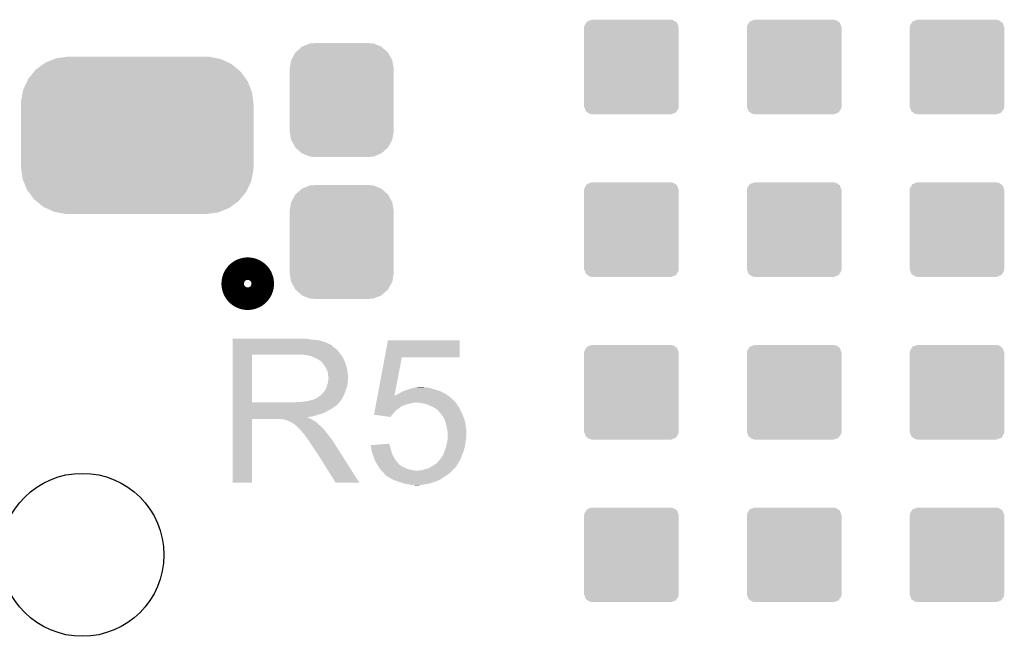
# Model space of a CAD drawing. Extents: x -1.3 to 24.2, y -3.9 to 39.2.
# Tile 20 of 24: x 3.3 to 9.9, y 29.2 to 33.4. Entities that reach past the tile are written whole.
import ezdxf

# ---------------------------------------------------------------- set-up
doc = ezdxf.new("R2010")
doc.units = 0
doc.layers.get('0').update_dxf_attribs({"linetype": 'CONTINUOUS'})
doc.layers.add('NORA-B266_CLICK_V100_GTO', color=14, linetype='CONTINUOUS')
doc.layers.add('NORA-B266_CLICK_V100_GTS', color=12, linetype='CONTINUOUS')

# ---------------------------------------------------------------- blocks, each defined once
blk = doc.blocks.new('ROUND_63')
blk.add_circle((0, 0), 0.5512)
blk = doc.blocks.new('CUSTOM_66')
for points in [[(-0.32004, -0.27051), (-0.32004, 0.27051), (0.32004, -0.27051), (0.32004, 0.27051)], [(-0.318754, 0.27051), (-0.317122, 0.281914), (0.318754, 0.27051), (0.314628, 0.281914)], [(-0.317122, 0.281914), (-0.305296, 0.299956), (0.314628, 0.281914), (0.3081, 0.299956)], [(-0.305296, 0.299956), (-0.299954, 0.308104), (0.3081, 0.299956), (0.295678, 0.308104)], [(-0.299954, 0.308104), (-0.275024, 0.31713), (0.295678, 0.308104), (0.281914, 0.31713)], [(-0.275024, 0.31713), (-0.27051, 0.318764), (0.281914, 0.31713), (0.27051, 0.318764)], [(-0.27051, 0.318764), (-0.27051, 0.32004), (0.27051, 0.318764), (0.27051, 0.32004)], [(-0.314628, -0.281912), (-0.318754, -0.27051), (0.317122, -0.281912), (0.318754, -0.27051)], [(-0.3081, -0.299956), (-0.314628, -0.281912), (0.305296, -0.299956), (0.317122, -0.281912)], [(-0.295676, -0.308104), (-0.3081, -0.299956), (0.299956, -0.308104), (0.305296, -0.299956)], [(-0.281914, -0.31713), (-0.295676, -0.308104), (0.275022, -0.31713), (0.299956, -0.308104)], [(-0.27051, -0.318764), (-0.281914, -0.31713), (0.27051, -0.318764), (0.275022, -0.31713)], [(-0.27051, -0.32004), (-0.27051, -0.318764), (0.27051, -0.32004), (0.27051, -0.318764)]]:
    blk.add_solid(points)
blk = doc.blocks.new('CUSTOM_67')
for points in [[(-0.685918, 0.443962), (-0.633634, 0.48233), (0.683124, 0.443962), (0.63664, 0.48233)], [(-0.633634, 0.48233), (-0.620902, 0.491672), (0.63664, 0.48233), (0.616714, 0.491672)], [(-0.620902, 0.491672), (-0.558846, 0.516562), (0.616714, 0.491672), (0.563624, 0.516562)], [(-0.558846, 0.516562), (-0.546054, 0.521692), (0.563624, 0.516562), (0.536474, 0.521692)], [(-0.546054, 0.521692), (-0.470656, 0.531534), (0.536474, 0.521692), (0.484382, 0.531534)], [(-0.470656, 0.531534), (-0.46609, 0.53213), (0.484382, 0.531534), (0.46609, 0.53213)], [(-0.737006, 0.381566), (-0.696536, 0.430994), (0.734806, 0.381566), (0.698834, 0.430994)], [(-0.696536, 0.430994), (-0.685918, 0.443962), (0.698834, 0.430994), (0.683124, 0.443962)], [(-0.770948, 0.308414), (-0.744326, 0.36579), (0.769036, 0.308414), (0.746286, 0.36579)], [(-0.744326, 0.36579), (-0.737006, 0.381566), (0.746286, 0.36579), (0.734806, 0.381566)], [(-0.785608, 0.229114), (-0.7742, 0.290824), (0.783816, 0.229114), (0.776008, 0.290824)], [(-0.7742, 0.290824), (-0.770948, 0.308414), (0.776008, 0.290824), (0.769036, 0.308414)], [(-0.78613, 0.21082), (-0.785608, 0.229114), (0.78613, 0.21082), (0.783816, 0.229114)], [(-0.78613, -0.21082), (-0.78613, 0.21082), (0.78613, -0.21082), (0.78613, 0.21082)], [(-0.783814, -0.229114), (-0.78613, -0.21082), (0.785608, -0.229114), (0.78613, -0.21082)], [(-0.776008, -0.290824), (-0.783814, -0.229114), (0.774198, -0.290824), (0.785608, -0.229114)], [(-0.769034, -0.308414), (-0.776008, -0.290824), (0.770948, -0.308414), (0.774198, -0.290824)], [(-0.746286, -0.36579), (-0.769034, -0.308414), (0.744324, -0.36579), (0.770948, -0.308414)], [(-0.734804, -0.381566), (-0.746286, -0.36579), (0.737006, -0.381566), (0.744324, -0.36579)], [(-0.698834, -0.430994), (-0.734804, -0.381566), (0.696534, -0.430994), (0.737006, -0.381566)], [(-0.683122, -0.443962), (-0.698834, -0.430994), (0.685918, -0.443962), (0.696534, -0.430994)], [(-0.63664, -0.48233), (-0.683122, -0.443962), (0.633632, -0.48233), (0.685918, -0.443962)], [(-0.616712, -0.491672), (-0.63664, -0.48233), (0.620902, -0.491672), (0.633632, -0.48233)], [(-0.563624, -0.516562), (-0.616712, -0.491672), (0.558844, -0.516562), (0.620902, -0.491672)], [(-0.536472, -0.521692), (-0.563624, -0.516562), (0.546054, -0.521692), (0.558844, -0.516562)], [(-0.484382, -0.531534), (-0.536472, -0.521692), (0.470654, -0.531534), (0.546054, -0.521692)], [(-0.46609, -0.53213), (-0.484382, -0.531534), (0.46609, -0.53213), (0.470654, -0.531534)]]:
    blk.add_solid(points)
blk = doc.blocks.new('CUSTOM_68')
for points in [[(-0.312264, 0.321732), (-0.26893, 0.360448), (0.312592, 0.321732), (0.268592, 0.360448)], [(-0.26893, 0.360448), (-0.267216, 0.361152), (0.268592, 0.360448), (0.26779, 0.361152)], [(-0.267216, 0.361152), (-0.213724, 0.383108), (0.26779, 0.361152), (0.21312, 0.383108)], [(-0.213724, 0.383108), (-0.20803, 0.383392), (0.21312, 0.383108), (0.212412, 0.383392)], [(-0.20803, 0.383392), (-0.154122, 0.38608), (0.212412, 0.383392), (0.154132, 0.38608)], [(-0.35179, 0.21082), (-0.342144, 0.268372), (0.35179, 0.21082), (0.34192, 0.268372)], [(-0.342144, 0.268372), (-0.341452, 0.269636), (0.34192, 0.268372), (0.341702, 0.269636)], [(-0.341452, 0.269636), (-0.313432, 0.320688), (0.341702, 0.269636), (0.313176, 0.320688)], [(-0.313432, 0.320688), (-0.312264, 0.321732), (0.313176, 0.320688), (0.312592, 0.321732)], [(-0.35179, 0.20955), (-0.35179, 0.21082), (0.35179, 0.20955), (0.35179, 0.21082)], [(-0.35179, -0.20955), (-0.35179, 0.20955), (0.35179, -0.20955), (0.35179, 0.20955)], [(-0.35179, -0.21082), (-0.35179, -0.20955), (0.35179, -0.21082), (0.35179, -0.20955)], [(-0.34192, -0.268358), (-0.35179, -0.21082), (0.342148, -0.268358), (0.35179, -0.21082)], [(-0.341702, -0.269636), (-0.34192, -0.268358), (0.341446, -0.269636), (0.342148, -0.268358)], [(-0.313184, -0.320676), (-0.341702, -0.269636), (0.31344, -0.320676), (0.341446, -0.269636)], [(-0.312594, -0.321732), (-0.313184, -0.320676), (0.312258, -0.321732), (0.31344, -0.320676)], [(-0.268602, -0.36044), (-0.312594, -0.321732), (0.26894, -0.36044), (0.312258, -0.321732)], [(-0.267792, -0.361154), (-0.268602, -0.36044), (0.2672, -0.361154), (0.26894, -0.36044)], [(-0.213136, -0.383104), (-0.267792, -0.361154), (0.213734, -0.383104), (0.2672, -0.361154)], [(-0.212414, -0.383394), (-0.213136, -0.383104), (0.207926, -0.383394), (0.213734, -0.383104)], [(-0.154122, -0.38608), (-0.212414, -0.383394), (0.154132, -0.38608), (0.207926, -0.383394)]]:
    blk.add_solid(points)

msp = doc.modelspace()

# ---------------------------------------------------------------- linework, layer by layer
at = {"layer": 'NORA-B266_CLICK_V100_GTO', "const_width": 0.2032}
msp.add_lwpolyline([(4.7498, 31.623, 1), (4.9022, 31.623, 1)], format="xyb", close=True, dxfattribs=at)
at = {"layer": 'NORA-B266_CLICK_V100_GTO'}
for points in [[(4.72442, 31.24962), (4.724422, 31.25216), (5.22986, 31.24962), (5.20192, 31.25216)], [(4.72442, 31.24454), (4.72442, 31.24962), (5.260338, 31.24454), (5.22986, 31.24962)], [(4.72442, 31.242), (4.72442, 31.24454), (5.2959, 31.242), (5.260338, 31.24454)], [(4.72442, 31.23438), (4.72442, 31.242), (5.326378, 31.23438), (5.2959, 31.242)], [(4.72442, 31.2293), (4.72442, 31.23438), (5.341622, 31.2293), (5.326378, 31.23438)], [(4.72442, 31.22676), (4.72442, 31.2293), (5.354322, 31.22676), (5.341622, 31.2293)], [(4.72442, 31.226738), (4.72442, 31.22676), (5.35686, 31.226738), (5.354322, 31.22676)], [(4.72442, 31.224214), (4.72442, 31.226738), (5.356874, 31.224214), (5.35686, 31.226738)], [(4.72442, 31.21914), (4.72442, 31.224214), (5.36702, 31.21914), (5.356874, 31.224214)], [(4.72442, 31.214058), (4.72442, 31.21914), (5.379722, 31.214058), (5.36702, 31.21914)], [(4.72442, 31.2039), (4.72442, 31.214058), (5.39496, 31.2039), (5.379722, 31.214058)], [(5.752074, 31.12516), (5.773432, 31.239438), (6.258538, 31.12516), (6.25856, 31.239438)], [(5.773432, 31.239438), (5.773438, 31.23946), (6.25856, 31.239438), (5.773438, 31.23946)], [(4.724412, 30.820382), (4.724418, 31.14292), (4.85394, 30.820382), (4.853942, 31.14292)], [(4.724418, 31.15564), (4.72442, 31.175958), (5.44576, 31.15564), (5.430522, 31.175958)], [(4.724418, 31.14294), (4.724418, 31.15564), (5.455638, 31.14294), (5.44576, 31.15564)], [(4.724418, 31.14292), (4.724418, 31.14294), (4.853942, 31.14292), (5.16128, 31.14294)], [(4.72442, 31.1912), (4.72442, 31.2039), (5.4102, 31.1912), (5.39496, 31.2039)], [(4.72442, 31.175958), (4.72442, 31.1912), (5.430522, 31.175958), (5.4102, 31.1912)], [(5.232402, 31.13786), (5.199382, 31.14294), (5.459588, 31.13786), (5.455638, 31.14294)], [(5.251042, 31.132776), (5.232402, 31.13786), (5.46354, 31.132776), (5.459588, 31.13786)], [(5.26034, 31.13024), (5.251042, 31.132776), (5.463544, 31.13024), (5.46354, 31.132776)], [(5.260352, 31.130234), (5.26034, 31.13024), (5.463544, 31.130234), (5.463544, 31.13024)], [(5.28066, 31.12008), (5.260352, 31.130234), (5.47116, 31.12008), (5.463544, 31.130234)], [(5.29844, 31.11246), (5.28066, 31.12008), (5.474208, 31.11246), (5.47116, 31.12008)], [(5.30691, 31.10738), (5.29844, 31.11246), (5.47624, 31.10738), (5.474208, 31.11246)], [(5.31114, 31.104842), (5.30691, 31.10738), (5.477328, 31.104842), (5.47624, 31.10738)], [(5.318764, 31.09976), (5.31114, 31.104842), (5.479506, 31.09976), (5.477328, 31.104842)], [(5.321304, 31.099752), (5.318764, 31.09976), (5.47951, 31.099752), (5.479506, 31.09976)], [(5.32892, 31.0896), (5.321304, 31.099752), (5.48386, 31.0896), (5.47951, 31.099752)], [(5.33654, 31.07944), (5.32892, 31.0896), (5.487248, 31.07944), (5.48386, 31.0896)], [(5.345612, 31.06674), (5.33654, 31.07944), (5.49148, 31.06674), (5.487248, 31.07944)], [(5.703176, 30.863546), (5.75207, 31.125142), (5.817094, 30.863546), (5.867396, 31.125142)], [(5.75207, 31.125142), (5.752074, 31.12516), (5.867396, 31.125142), (6.258538, 31.12516)], [(5.34924, 31.061658), (5.345612, 31.06674), (5.493006, 31.061658), (5.49148, 31.06674)], [(5.3594, 31.041338), (5.34924, 31.061658), (5.4991, 31.041338), (5.493006, 31.061658)], [(5.36702, 31.026096), (5.3594, 31.041338), (5.500626, 31.026096), (5.4991, 31.041338)], [(5.368472, 31.01594), (5.36702, 31.026096), (5.50164, 31.01594), (5.500626, 31.026096)], [(5.36956, 31.008318), (5.368472, 31.01594), (5.502276, 31.008318), (5.50164, 31.01594)], [(5.36194, 30.937198), (5.367018, 30.949898), (5.499098, 30.937198), (5.50164, 30.949898)], [(5.367018, 30.949898), (5.36992, 30.970216), (5.50164, 30.949898), (5.50164, 30.970216)], [(5.369562, 30.995618), (5.36956, 31.008318), (5.503334, 30.995618), (5.502276, 31.008318)], [(5.3721, 30.987996), (5.369562, 30.995618), (5.50397, 30.987996), (5.503334, 30.995618)], [(5.36992, 30.970216), (5.370646, 30.975296), (5.50164, 30.970216), (5.504178, 30.975296)], [(5.370646, 30.975296), (5.3721, 30.98546), (5.504178, 30.975296), (5.504178, 30.98546)], [(5.3721, 30.985462), (5.3721, 30.987996), (5.50418, 30.985462), (5.50397, 30.987996)], [(5.3721, 30.98546), (5.3721, 30.985462), (5.504178, 30.98546), (5.50418, 30.985462)], [(5.321298, 30.871158), (5.334, 30.88386), (5.477162, 30.871158), (5.48178, 30.88386)], [(5.334, 30.88386), (5.344158, 30.896558), (5.48178, 30.88386), (5.486398, 30.896558)], [(5.344158, 30.896558), (5.346698, 30.8991), (5.486398, 30.896558), (5.487322, 30.8991)], [(5.346698, 30.8991), (5.34924, 30.904178), (5.487322, 30.8991), (5.489168, 30.904178)], [(5.34924, 30.904178), (5.354318, 30.911798), (5.489168, 30.904178), (5.491938, 30.911798)], [(5.354318, 30.911798), (5.359398, 30.924498), (5.491938, 30.911798), (5.496556, 30.924498)], [(5.359398, 30.9245), (5.36194, 30.937198), (5.496558, 30.9245), (5.499098, 30.937198)], [(5.359398, 30.924498), (5.359398, 30.9245), (5.496556, 30.924498), (5.496558, 30.9245)], [(5.831844, 30.871162), (5.839458, 30.876238), (6.171688, 30.871162), (6.16458, 30.876238)], [(5.839458, 30.876238), (5.839462, 30.87624), (6.16458, 30.876238), (6.164578, 30.87624)], [(5.839462, 30.87624), (5.84962, 30.88132), (6.164578, 30.87624), (6.15442, 30.88132)], [(5.84962, 30.88132), (5.858764, 30.8864), (6.15442, 30.88132), (6.14426, 30.8864)], [(5.858764, 30.8864), (5.872482, 30.89402), (6.14426, 30.8864), (6.130928, 30.89402)], [(5.872482, 30.89402), (5.879466, 30.89656), (6.130928, 30.89402), (6.126482, 30.89656)], [(5.879466, 30.89656), (5.893434, 30.90164), (6.126482, 30.89656), (6.1087, 30.90164)], [(5.893434, 30.90164), (5.90042, 30.90418), (6.1087, 30.90164), (6.100446, 30.90418)], [(5.90042, 30.90418), (5.923284, 30.9118), (6.100446, 30.90418), (6.07568, 30.9118)], [(5.923284, 30.9118), (5.9309, 30.914338), (6.07568, 30.9118), (6.068066, 30.914338)], [(5.9309, 30.914338), (5.941902, 30.916878), (6.068066, 30.914338), (6.060442, 30.916878)], [(5.941902, 30.916878), (5.952916, 30.91942), (6.060442, 30.916878), (6.0452, 30.91942)], [(5.952916, 30.91942), (5.96392, 30.92196), (6.0452, 30.91942), (6.032502, 30.92196)], [(5.96392, 30.92196), (5.981702, 30.9245), (6.022342, 30.92196), (6.012182, 30.9245)], [(4.72441, 30.80766), (4.724412, 30.810194), (5.435578, 30.80766), (5.4356, 30.810194)], [(4.724412, 30.82036), (4.724412, 30.820382), (5.143498, 30.82036), (4.85394, 30.820382)], [(4.724412, 30.810194), (4.724412, 30.82036), (5.4356, 30.810194), (5.44576, 30.82036)], [(5.143498, 30.82036), (5.161264, 30.822898), (5.44576, 30.82036), (5.448298, 30.822898)], [(5.161264, 30.822898), (5.16128, 30.8229), (5.448298, 30.822898), (5.448298, 30.8229)], [(5.181598, 30.8229), (5.227318, 30.82798), (5.448298, 30.8229), (5.451686, 30.82798)], [(5.227318, 30.82798), (5.267958, 30.83814), (5.451686, 30.82798), (5.458462, 30.83814)], [(5.270496, 30.83814), (5.278116, 30.843218), (5.458462, 30.83814), (5.461424, 30.843218)], [(5.278116, 30.843218), (5.285738, 30.84576), (5.461424, 30.843218), (5.462906, 30.84576)], [(5.285738, 30.84576), (5.295898, 30.850838), (5.462906, 30.84576), (5.465868, 30.850838)], [(5.295898, 30.850838), (5.318122, 30.868618), (5.465868, 30.850838), (5.47624, 30.868618)], [(5.318122, 30.868618), (5.321298, 30.871158), (5.47624, 30.868618), (5.477162, 30.871158)], [(5.692732, 30.807658), (5.693206, 30.8102), (5.900418, 30.807658), (5.918198, 30.8102)], [(5.693206, 30.8102), (5.694156, 30.815278), (5.918198, 30.8102), (5.933438, 30.815278)], [(5.694156, 30.815278), (5.69463, 30.81782), (5.933438, 30.815278), (5.948678, 30.81782)], [(5.69463, 30.81782), (5.695104, 30.820358), (6.232524, 30.81782), (6.23062, 30.820358)], [(5.695104, 30.820358), (5.700802, 30.850838), (6.23062, 30.820358), (6.200142, 30.850838)], [(5.700802, 30.850838), (5.702742, 30.861224), (6.200142, 30.850838), (6.185602, 30.861224)], [(5.702742, 30.861224), (5.703172, 30.863518), (5.81664, 30.861224), (5.8166, 30.863518)], [(5.703172, 30.863518), (5.703176, 30.863546), (5.817992, 30.863518), (5.819146, 30.863546)], [(5.817086, 30.863496), (5.8166, 30.863518), (5.817086, 30.863496), (5.817992, 30.863518)], [(5.81664, 30.861224), (5.817086, 30.863496), (6.185602, 30.861224), (6.18242, 30.863496)], [(5.817086, 30.863496), (5.817094, 30.863546), (6.18242, 30.863496), (6.18235, 30.863546)], [(5.819146, 30.863546), (5.824224, 30.86862), (6.18235, 30.863546), (6.175246, 30.86862)], [(5.824224, 30.86862), (5.831844, 30.871162), (6.175246, 30.86862), (6.171688, 30.871162)], [(6.00202, 30.81528), (5.986778, 30.81782), (6.23443, 30.81528), (6.232524, 30.81782)], [(6.022348, 30.810198), (6.00202, 30.81528), (6.23824, 30.810198), (6.23443, 30.81528)], [(6.032498, 30.80766), (6.022348, 30.810198), (6.23951, 30.80766), (6.23824, 30.810198)], [(4.72441, 30.807646), (4.72441, 30.80766), (5.433054, 30.807646), (5.435578, 30.80766)], [(4.72441, 30.80258), (4.72441, 30.807646), (5.430516, 30.80258), (5.433054, 30.807646)], [(4.72441, 30.78734), (4.72441, 30.80258), (5.40766, 30.78734), (5.430516, 30.80258)], [(4.72441, 30.779718), (4.72441, 30.78734), (5.397498, 30.779718), (5.40766, 30.78734)], [(4.72441, 30.76448), (4.72441, 30.779718), (5.3721, 30.76448), (5.397498, 30.779718)], [(4.72441, 30.75686), (4.72441, 30.76448), (5.35686, 30.75686), (5.3721, 30.76448)], [(4.72441, 30.74162), (4.72441, 30.75686), (5.321298, 30.74162), (5.35686, 30.75686)], [(5.679444, 30.736562), (5.681812, 30.74924), (5.801382, 30.736562), (5.81406, 30.74924)], [(5.681812, 30.74924), (5.684186, 30.761938), (5.81406, 30.74924), (5.824218, 30.761938)], [(5.684186, 30.761938), (5.686086, 30.7721), (5.824218, 30.761938), (5.83692, 30.7721)], [(5.686086, 30.7721), (5.688934, 30.787338), (5.83692, 30.7721), (5.85724, 30.787338)], [(5.688934, 30.787338), (5.689408, 30.789874), (5.85724, 30.787338), (5.862306, 30.789874)], [(5.689408, 30.789874), (5.68988, 30.792404), (5.862306, 30.789874), (5.86232, 30.792404)], [(5.68988, 30.792404), (5.691308, 30.80004), (5.86232, 30.792404), (5.88264, 30.80004)], [(5.691308, 30.80004), (5.692732, 30.807658), (5.88264, 30.80004), (5.900418, 30.807658)], [(6.05155, 30.80004), (6.032498, 30.80766), (6.24332, 30.80004), (6.23951, 30.80766)], [(6.0579, 30.7975), (6.05155, 30.80004), (6.245354, 30.7975), (6.24332, 30.80004)], [(6.080758, 30.78734), (6.0579, 30.7975), (6.253482, 30.78734), (6.245354, 30.7975)], [(6.080762, 30.787338), (6.080758, 30.78734), (6.253482, 30.787338), (6.253482, 30.78734)], [(6.098538, 30.777182), (6.080762, 30.787338), (6.25856, 30.777182), (6.253482, 30.787338)], [(6.111238, 30.767022), (6.098538, 30.777182), (6.26364, 30.767022), (6.25856, 30.777182)], [(6.116316, 30.759408), (6.111238, 30.767022), (6.267448, 30.759408), (6.26364, 30.767022)], [(6.118838, 30.7594), (6.116316, 30.759408), (6.267452, 30.7594), (6.267448, 30.759408)], [(6.11886, 30.756866), (6.118838, 30.7594), (6.268718, 30.756866), (6.267452, 30.7594)], [(6.13241, 30.74162), (6.11886, 30.756866), (6.27634, 30.74162), (6.268718, 30.756866)], [(4.7244, 30.276822), (4.724408, 30.708578), (4.853918, 30.276822), (4.85394, 30.708578)], [(4.724408, 30.718758), (4.72441, 30.721266), (5.232404, 30.718758), (5.229892, 30.721266)], [(4.724408, 30.716218), (4.724408, 30.718758), (5.237482, 30.716218), (5.232404, 30.718758)], [(4.724408, 30.71114), (4.724408, 30.716218), (5.2451, 30.71114), (5.237482, 30.716218)], [(4.724408, 30.7086), (4.724408, 30.71114), (5.251452, 30.7086), (5.2451, 30.71114)], [(4.724408, 30.708578), (4.724408, 30.7086), (4.85394, 30.708578), (5.046978, 30.7086)], [(4.72441, 30.736538), (4.72441, 30.74162), (5.298438, 30.736538), (5.321298, 30.74162)], [(4.72441, 30.72892), (4.72441, 30.736538), (5.278118, 30.72892), (5.298438, 30.736538)], [(4.72441, 30.72384), (4.72441, 30.72892), (5.255258, 30.72384), (5.278118, 30.72892)], [(4.72441, 30.721266), (4.72441, 30.72384), (5.229892, 30.721266), (5.255258, 30.72384)], [(5.057138, 30.70606), (5.046978, 30.7086), (5.257802, 30.70606), (5.251452, 30.7086)], [(5.072374, 30.703526), (5.069834, 30.70606), (5.262026, 30.703526), (5.257802, 30.70606)], [(5.074916, 30.70352), (5.072374, 30.703526), (5.262036, 30.70352), (5.262026, 30.703526)], [(5.105398, 30.69336), (5.074916, 30.70352), (5.278968, 30.69336), (5.262036, 30.70352)], [(5.110478, 30.69082), (5.105398, 30.69336), (5.2832, 30.69082), (5.278968, 30.69336)], [(5.115558, 30.68828), (5.110478, 30.69082), (5.286376, 30.68828), (5.2832, 30.69082)], [(5.123178, 30.683202), (5.115558, 30.68828), (5.292724, 30.683202), (5.286376, 30.68828)], [(5.128256, 30.680662), (5.123178, 30.683202), (5.295898, 30.680662), (5.292724, 30.683202)], [(5.130794, 30.68066), (5.128256, 30.680662), (5.2959, 30.68066), (5.295898, 30.680662)], [(5.13334, 30.678122), (5.130794, 30.68066), (5.298438, 30.678122), (5.2959, 30.68066)], [(5.1435, 30.6705), (5.13334, 30.678122), (5.30606, 30.6705), (5.298438, 30.678122)], [(5.679606, 30.73654), (5.679444, 30.736562), (5.80136, 30.73654), (5.801382, 30.736562)], [(5.791188, 30.721302), (5.679606, 30.73654), (5.791188, 30.721302), (5.80136, 30.73654)], [(6.139178, 30.734002), (6.13241, 30.74162), (6.279198, 30.734002), (6.27634, 30.74162)], [(6.15442, 30.708602), (6.139178, 30.734002), (6.288722, 30.708602), (6.279198, 30.734002)], [(6.157192, 30.700978), (6.15442, 30.708602), (6.29158, 30.700978), (6.288722, 30.708602)], [(6.164578, 30.68066), (6.157192, 30.700978), (6.29666, 30.68066), (6.29158, 30.700978)], [(6.16458, 30.680658), (6.164578, 30.68066), (6.29666, 30.680658), (6.29666, 30.68066)], [(6.16966, 30.65526), (6.16458, 30.680658), (6.2992, 30.65526), (6.29666, 30.680658)], [(5.146676, 30.66796), (5.1435, 30.6705), (5.3086, 30.66796), (5.30606, 30.6705)], [(5.153028, 30.662878), (5.146676, 30.66796), (5.316222, 30.662878), (5.3086, 30.66796)], [(5.156198, 30.660342), (5.153028, 30.662878), (5.318758, 30.660342), (5.316222, 30.662878)], [(5.179062, 30.637478), (5.156198, 30.660342), (5.34162, 30.637478), (5.318758, 30.660342)], [(5.186678, 30.62986), (5.179062, 30.637478), (5.347336, 30.62986), (5.34162, 30.637478)], [(5.194298, 30.6197), (5.186678, 30.62986), (5.354956, 30.6197), (5.347336, 30.62986)], [(5.19557, 30.61716), (5.194298, 30.6197), (5.35686, 30.61716), (5.354956, 30.6197)], [(5.196834, 30.614634), (5.19557, 30.61716), (5.358826, 30.614634), (5.35686, 30.61716)], [(5.19937, 30.61462), (5.196834, 30.614634), (5.358836, 30.61462), (5.358826, 30.614634)], [(5.214616, 30.5943), (5.19937, 30.61462), (5.37464, 30.5943), (5.358836, 30.61462)], [(6.17474, 30.6324), (6.16966, 30.65526), (6.30428, 30.6324), (6.2992, 30.65526)], [(6.174742, 30.632398), (6.17474, 30.6324), (6.30428, 30.632398), (6.30428, 30.6324)], [(6.17728, 30.622242), (6.174742, 30.632398), (6.30428, 30.622242), (6.30428, 30.632398)], [(6.17728, 30.584138), (6.17728, 30.622242), (6.30428, 30.584138), (6.30428, 30.622242)], [(5.22986, 30.57398), (5.214616, 30.5943), (5.390896, 30.57398), (5.37464, 30.5943)], [(5.233248, 30.568898), (5.22986, 30.57398), (5.39496, 30.568898), (5.390896, 30.57398)], [(5.251874, 30.54096), (5.233248, 30.568898), (5.41274, 30.54096), (5.39496, 30.568898)], [(6.168208, 30.52826), (6.171474, 30.5435), (6.29412, 30.52826), (6.29666, 30.5435)], [(6.171474, 30.5435), (6.17474, 30.55874), (6.29666, 30.5435), (6.298836, 30.55874)], [(6.17474, 30.55874), (6.175102, 30.56128), (6.298836, 30.55874), (6.2992, 30.56128)], [(6.175102, 30.56128), (6.176916, 30.57398), (6.2992, 30.56128), (6.30174, 30.57398)], [(6.176916, 30.57398), (6.17728, 30.576522), (6.30174, 30.57398), (6.302374, 30.576522)], [(6.17728, 30.576522), (6.17728, 30.584138), (6.302374, 30.576522), (6.30428, 30.584138)], [(5.26034, 30.52826), (5.251874, 30.54096), (5.420798, 30.52826), (5.41274, 30.54096)], [(5.27304, 30.510482), (5.26034, 30.52826), (5.432078, 30.510482), (5.420798, 30.52826)], [(5.2832, 30.492698), (5.27304, 30.510482), (5.443362, 30.492698), (5.432078, 30.510482)], [(5.285738, 30.487626), (5.2832, 30.492698), (5.44658, 30.487626), (5.443362, 30.492698)], [(5.290814, 30.485082), (5.285738, 30.487626), (5.448194, 30.485082), (5.44658, 30.487626)], [(5.293362, 30.48), (5.290814, 30.485082), (5.451418, 30.48), (5.448194, 30.485082)], [(5.420358, 30.27681), (5.293362, 30.48), (5.580334, 30.27681), (5.451418, 30.48)], [(5.656586, 30.530776), (5.688608, 30.533338), (5.784436, 30.530776), (5.783582, 30.533338)], [(5.66166, 30.51048), (5.656586, 30.530776), (5.791198, 30.51048), (5.784436, 30.530776)], [(5.663918, 30.490162), (5.66166, 30.51048), (5.79628, 30.490162), (5.791198, 30.51048)], [(5.6642, 30.487622), (5.663918, 30.490162), (5.797128, 30.487622), (5.79628, 30.490162)], [(5.670976, 30.467298), (5.6642, 30.487622), (5.8039, 30.467298), (5.797128, 30.487622)], [(5.688608, 30.533338), (5.78358, 30.540936), (5.783582, 30.533338), (5.78358, 30.540936)], [(6.14934, 30.46984), (6.156958, 30.492698), (6.277354, 30.46984), (6.286498, 30.492698)], [(6.156958, 30.492698), (6.16712, 30.523182), (6.286498, 30.492698), (6.29303, 30.523182)], [(6.16712, 30.523182), (6.168208, 30.52826), (6.29303, 30.523182), (6.29412, 30.52826)], [(5.6769, 30.44952), (5.670976, 30.467298), (5.813778, 30.44952), (5.8039, 30.467298)], [(5.679078, 30.44444), (5.6769, 30.44952), (5.8166, 30.44444), (5.813778, 30.44952)], [(5.687788, 30.424118), (5.679078, 30.44444), (5.8293, 30.424118), (5.8166, 30.44444)], [(5.69214, 30.41396), (5.687788, 30.424118), (5.83819, 30.41396), (5.8293, 30.424118)], [(5.698916, 30.4038), (5.69214, 30.41396), (5.847078, 30.4038), (5.83819, 30.41396)], [(6.09346, 30.40126), (6.106162, 30.411422), (6.243954, 30.40126), (6.250304, 30.411422)], [(6.106162, 30.411422), (6.110226, 30.4165), (6.250304, 30.411422), (6.25348, 30.4165)], [(6.110226, 30.4165), (6.116328, 30.42412), (6.25348, 30.4165), (6.257834, 30.42412)], [(6.116328, 30.42412), (6.11886, 30.424142), (6.257834, 30.42412), (6.257846, 30.424142)], [(6.11886, 30.424142), (6.118866, 30.426666), (6.257846, 30.424142), (6.259288, 30.426666)], [(6.118866, 30.426666), (6.126478, 30.434278), (6.259288, 30.426666), (6.26364, 30.434278)], [(6.126478, 30.434278), (6.12648, 30.43428), (6.26364, 30.434278), (6.26364, 30.43428)], [(6.12648, 30.43428), (6.13664, 30.44952), (6.26364, 30.43428), (6.269354, 30.44952)], [(6.13664, 30.44952), (6.139814, 30.4546), (6.269354, 30.44952), (6.27126, 30.4546)], [(6.139814, 30.4546), (6.14934, 30.46984), (6.27126, 30.4546), (6.277354, 30.46984)], [(5.702302, 30.39872), (5.698916, 30.4038), (5.85216, 30.39872), (5.847078, 30.4038)], [(5.703828, 30.396178), (5.702302, 30.39872), (5.854702, 30.396178), (5.85216, 30.39872)], [(5.708398, 30.38856), (5.703828, 30.396178), (5.8674, 30.38856), (5.854702, 30.396178)], [(5.717538, 30.373322), (5.708398, 30.38856), (5.897878, 30.373322), (5.8674, 30.38856)], [(5.71754, 30.37332), (5.717538, 30.373322), (5.897882, 30.37332), (5.897878, 30.373322)], [(5.723258, 30.3657), (5.71754, 30.37332), (5.920742, 30.3657), (5.897882, 30.37332)], [(5.72516, 30.363162), (5.723258, 30.3657), (5.932164, 30.363162), (5.920742, 30.3657)], [(5.727702, 30.36062), (5.72516, 30.363162), (5.943602, 30.36062), (5.932164, 30.363162)], [(5.730242, 30.35808), (5.727702, 30.36062), (5.971538, 30.35808), (5.943602, 30.36062)], [(5.745476, 30.342842), (5.730242, 30.35808), (6.192522, 30.342842), (6.20776, 30.35808)], [(5.971538, 30.35808), (5.979164, 30.358082), (6.20776, 30.35808), (6.207762, 30.358082)], [(5.979164, 30.358082), (5.984244, 30.36062), (6.207762, 30.358082), (6.2103, 30.36062)], [(5.984244, 30.36062), (6.002024, 30.360622), (6.2103, 30.36062), (6.210302, 30.360622)], [(6.002024, 30.360622), (6.022342, 30.36824), (6.210302, 30.360622), (6.21792, 30.36824)], [(6.022342, 30.36824), (6.045202, 30.37332), (6.21792, 30.36824), (6.223, 30.37332)], [(6.045202, 30.37332), (6.05434, 30.378398), (6.223, 30.37332), (6.228078, 30.378398)], [(6.05434, 30.378398), (6.06806, 30.38602), (6.228078, 30.378398), (6.23352, 30.38602)], [(6.06806, 30.38602), (6.084996, 30.396182), (6.23352, 30.38602), (6.24078, 30.396182)], [(6.084996, 30.396182), (6.09346, 30.40126), (6.24078, 30.396182), (6.243954, 30.40126)], [(4.853918, 30.2768), (4.7244, 30.276822), (4.853918, 30.2768), (4.853918, 30.276822)], [(5.58034, 30.2768), (5.580334, 30.27681), (5.58034, 30.2768), (5.420358, 30.27681)], [(5.746326, 30.3403), (5.745476, 30.342842), (6.18998, 30.3403), (6.192522, 30.342842)], [(5.748016, 30.335236), (5.746326, 30.3403), (6.182384, 30.335236), (6.18998, 30.3403)], [(5.750554, 30.33522), (5.748016, 30.335236), (6.18236, 30.33522), (6.182384, 30.335236)], [(5.753102, 30.332678), (5.750554, 30.33522), (6.178546, 30.332678), (6.18236, 30.33522)], [(5.768342, 30.31998), (5.753102, 30.332678), (6.1595, 30.31998), (6.178546, 30.332678)], [(5.790568, 30.307278), (5.768342, 30.31998), (6.14172, 30.307278), (6.1595, 30.31998)], [(5.803898, 30.29966), (5.790568, 30.307278), (6.128384, 30.29966), (6.14172, 30.307278)], [(5.809826, 30.29712), (5.803898, 30.29966), (6.123938, 30.29712), (6.128384, 30.29966)], [(5.821682, 30.29204), (5.809826, 30.29712), (6.112508, 30.29204), (6.123938, 30.29712)], [(5.835906, 30.28696), (5.821682, 30.29204), (6.10108, 30.28696), (6.112508, 30.29204)], [(5.85724, 30.27934), (5.835906, 30.28696), (6.07822, 30.27934), (6.10108, 30.28696)], [(5.88391, 30.27172), (5.85724, 30.27934), (6.05536, 30.27172), (6.07822, 30.27934)], [(5.892798, 30.26918), (5.88391, 30.27172), (6.04139, 30.26918), (6.05536, 30.27172)], [(5.92328, 30.2641), (5.892798, 30.26918), (6.01345, 30.2641), (6.04139, 30.26918)], [(5.935978, 30.26156), (5.92328, 30.2641), (5.999482, 30.26156), (6.01345, 30.2641)], [(5.958838, 30.25902), (5.948678, 30.26156), (5.971542, 30.25902), (5.999482, 30.26156)]]:
    msp.add_solid(points, dxfattribs=at)

# ---------------------------------------------------------------- block references
at = {"layer": 'NORA-B266_CLICK_V100_GTS'}
for name, p in [('CUSTOM_66', (7.41934, 33.08858)), ('CUSTOM_66', (8.51916, 33.08858)), ('CUSTOM_66', (9.61898, 33.08858)), ('CUSTOM_68', (5.461, 32.86506)), ('CUSTOM_67', (4.07924, 32.6263)), ('CUSTOM_68', (5.461, 31.90494)), ('CUSTOM_66', (7.41934, 31.98876)), ('CUSTOM_66', (8.51916, 31.98876)), ('CUSTOM_66', (9.61898, 31.98876)), ('CUSTOM_66', (7.41934, 30.88894)), ('CUSTOM_66', (8.51916, 30.88894)), ('CUSTOM_66', (9.61898, 30.88894)), ('ROUND_63', (3.7084, 29.78912)), ('CUSTOM_66', (7.41934, 29.78912)), ('CUSTOM_66', (8.51916, 29.78912)), ('CUSTOM_66', (9.61898, 29.78912))]:
    msp.add_blockref(name, p, dxfattribs=at)

doc.saveas('drawing.dxf')
